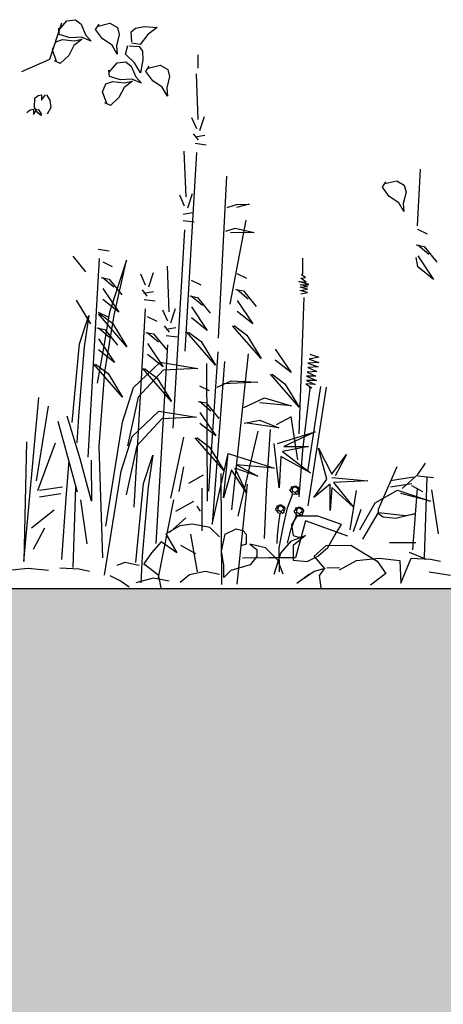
# Model space of a CAD drawing. Header units: metres. Extents: x 156019 to 158035, y 450584 to 451682.
# Tile 28 of 44: x 158033.236 to 158033.395, y 450742.968 to 450743.338. Entities that reach past the tile are written whole.
import ezdxf

# ---------------------------------------------------------------- set-up
doc = ezdxf.new("R2010")
doc.units = ezdxf.units.M
doc.layers.add('X-XX-AL-DETAIL1-GD', color=7, linetype='Continuous', lineweight=25)

msp = doc.modelspace()

# ---------------------------------------------------------------- hatches: boundary and pattern name
at = {"layer": 'X-XX-AL-DETAIL1-GD'}
h = msp.add_hatch(dxfattribs=at)
h.set_pattern_fill('AGW-GROND_ZAND-SO', color=256, scale=0.1, pattern_type=2)
h.set_pattern_definition([(37.5, (37210.51947, 8961.75956), (-0.00629933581, 0.1926823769), [0, -0.152, 0, -0.17, 0, -0.1625]), (7.5, (37210.51947, 8961.75956), (0.17697767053, 0.28221460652), [0, -0.082, 0, -0.137, 0, -0.0525]), (327.5, (37210.39647, 8961.75956), (0.311414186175, 0.000565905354), [0, -0.05, 0, -0.18, 0, -0.235]), (317.5, (37210.39647, 8961.75956), (0.30061266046, 0.0877675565), [0, -0.025, 0, -0.118, 0, -0.135])])
h.paths.add_polyline_path([(158033.1616, 450742.9745), (158032.3616, 450742.9745), (158032.3616, 450742.9245), (158031.6616, 450742.9245), (158028.9116, 450742.9245), (158025.6116, 450742.9245), (158025.3616, 450742.9245), (158025.3616, 450743.0245), (158024.5616, 450743.0245), (158024.5616, 450743.1245), (158022.8116, 450743.1245), (158022.8116, 450740.9245), (158028.9116, 450740.9245), (158031.6616, 450740.9245), (158031.8116, 450740.9245), (158032.1116, 450740.9245), (158035.1616, 450740.9245), (158035.1616, 450743.1245), (158033.1616, 450743.1245)])

# ---------------------------------------------------------------- linework, layer by layer
for p, q in [((158033.24747, 450743.32302), (158033.25193, 450743.33664)), ((158033.25087, 450743.33392), (158033.25382, 450743.33743)), ((158033.25382, 450743.33743), (158033.25706, 450743.33785)), ((158033.25706, 450743.33785), (158033.25916, 450743.33614)), ((158033.25916, 450743.33614), (158033.26086, 450743.33211)), ((158033.26461, 450743.33415), (158033.26588, 450743.33613)), ((158033.26553, 450743.33547), (158033.26999, 450743.33651)), ((158033.26999, 450743.33651), (158033.27283, 450743.3349)), ((158033.27954, 450743.33471), (158033.28275, 450743.33526)), ((158033.28275, 450743.33526), (158033.28771, 450743.33494)), ((158033.25094, 450743.33231), (158033.25076, 450743.33466)), ((158033.25511, 450743.33108), (158033.25094, 450743.33231)), ((158033.25936, 450743.33131), (158033.25511, 450743.33108)), ((158033.26294, 450743.32981), (158033.25936, 450743.33131)), ((158033.26086, 450743.33211), (158033.26294, 450743.32981)), ((158033.26721, 450743.33066), (158033.26461, 450743.33415)), ((158033.27349, 450743.33227), (158033.27243, 450743.32803)), ((158033.27283, 450743.3349), (158033.27349, 450743.33227)), ((158033.27787, 450743.33329), (158033.27954, 450743.33471)), ((158033.27813, 450743.32949), (158033.27787, 450743.33329)), ((158033.28419, 450743.33234), (158033.28133, 450743.32859)), ((158033.28771, 450743.33494), (158033.28419, 450743.33234)), ((158033.2484, 450743.3265), (158033.24966, 450743.32951)), ((158033.24966, 450743.32951), (158033.2522, 450743.33046)), ((158033.2522, 450743.33046), (158033.25653, 450743.3299)), ((158033.25647, 450743.3282), (158033.25453, 450743.32442)), ((158033.25956, 450743.33054), (158033.25647, 450743.3282)), ((158033.25653, 450743.3299), (158033.25956, 450743.33054)), ((158033.27075, 450743.32829), (158033.26721, 450743.33066)), ((158033.27271, 450743.32495), (158033.27075, 450743.32829)), ((158033.27243, 450743.32803), (158033.27271, 450743.32495)), ((158033.27586, 450743.32497), (158033.27674, 450743.32816)), ((158033.27713, 450743.32805), (158033.28093, 450743.32785)), ((158033.28133, 450743.32859), (158033.27807, 450743.32909)), ((158033.28093, 450743.32785), (158033.28214, 450743.32602)), ((158033.24994, 450743.32219), (158033.2484, 450743.3265)), ((158033.25453, 450743.32442), (158033.25136, 450743.32143)), ((158033.27923, 450743.32169), (158033.27586, 450743.32497)), ((158033.28214, 450743.32602), (158033.28231, 450743.32276)), ((158033.30308, 450743.31968), (158033.30306, 450743.32461)), ((158033.23691, 450743.31843), (158033.24747, 450743.32302)), ((158033.25136, 450743.32143), (158033.24924, 450743.32246)), ((158033.26969, 450743.31817), (158033.27264, 450743.32168)), ((158033.27264, 450743.32168), (158033.27588, 450743.3221)), ((158033.27588, 450743.3221), (158033.27798, 450743.32039)), ((158033.27798, 450743.32039), (158033.27968, 450743.31636)), ((158033.28138, 450743.31788), (158033.27923, 450743.32169)), ((158033.28231, 450743.32276), (158033.28138, 450743.31788)), ((158033.28343, 450743.3184), (158033.2847, 450743.32038)), ((158033.28434, 450743.31972), (158033.28881, 450743.32076)), ((158033.28881, 450743.32076), (158033.29165, 450743.31916)), ((158033.26976, 450743.31656), (158033.26958, 450743.31891)), ((158033.27393, 450743.31533), (158033.26976, 450743.31656)), ((158033.28603, 450743.31491), (158033.28343, 450743.3184)), ((158033.2923, 450743.31652), (158033.29125, 450743.31228)), ((158033.29165, 450743.31916), (158033.2923, 450743.31652)), ((158033.3031, 450743.3004), (158033.30242, 450743.31753)), ((158033.26721, 450743.31075), (158033.26848, 450743.31376)), ((158033.26848, 450743.31376), (158033.27102, 450743.31472)), ((158033.27102, 450743.31472), (158033.27535, 450743.31415)), ((158033.27818, 450743.31556), (158033.27393, 450743.31533)), ((158033.27838, 450743.31479), (158033.27529, 450743.31245)), ((158033.27535, 450743.31415), (158033.27838, 450743.31479)), ((158033.28175, 450743.31406), (158033.27818, 450743.31556)), ((158033.27968, 450743.31636), (158033.28175, 450743.31406)), ((158033.28956, 450743.31254), (158033.28603, 450743.31491)), ((158033.24187, 450743.30842), (158033.2431, 450743.30946)), ((158033.2431, 450743.30946), (158033.24433, 450743.30967)), ((158033.24433, 450743.30967), (158033.24435, 450743.30761)), ((158033.24435, 450743.30761), (158033.24578, 450743.30968)), ((158033.24619, 450743.30968), (158033.24744, 450743.30763)), ((158033.26875, 450743.30644), (158033.26721, 450743.31075)), ((158033.27529, 450743.31245), (158033.27334, 450743.30867)), ((158033.29153, 450743.3092), (158033.28956, 450743.31254)), ((158033.29125, 450743.31228), (158033.29153, 450743.3092)), ((158033.24168, 450743.30491), (158033.24187, 450743.30842)), ((158033.24744, 450743.30763), (158033.24787, 450743.30495)), ((158033.27018, 450743.30568), (158033.26806, 450743.30671)), ((158033.27334, 450743.30867), (158033.27018, 450743.30568)), ((158033.2388, 450743.30304), (158033.24003, 450743.30408)), ((158033.24003, 450743.30408), (158033.24127, 450743.30429)), ((158033.24127, 450743.30429), (158033.24128, 450743.30223)), ((158033.24128, 450743.30223), (158033.24271, 450743.3043)), ((158033.24293, 450743.30286), (158033.24168, 450743.30491)), ((158033.24437, 450743.30183), (158033.24293, 450743.30286)), ((158033.24312, 450743.3043), (158033.24437, 450743.30225)), ((158033.24787, 450743.30495), (158033.24643, 450743.30246)), ((158033.30252, 450743.29685), (158033.30073, 450743.30098)), ((158033.30371, 450743.29627), (158033.30546, 450743.30159)), ((158033.30314, 450743.29272), (158033.30135, 450743.29507)), ((158033.30195, 450743.29389), (158033.30549, 450743.2945)), ((158033.30196, 450743.29153), (158033.3061, 450743.29096)), ((158033.29851, 450743.27142), (158033.29784, 450743.28856)), ((158033.29821, 450743.21352), (158033.30257, 450743.28799)), ((158033.3853, 450743.26049), (158033.38637, 450743.28177)), ((158033.31061, 450743.21831), (158033.31385, 450743.27918)), ((158033.37208, 450743.27506), (158033.37334, 450743.27704)), ((158033.37299, 450743.27639), (158033.37745, 450743.27742)), ((158033.37745, 450743.27742), (158033.38029, 450743.27582)), ((158033.29913, 450743.26729), (158033.30087, 450743.27262)), ((158033.37468, 450743.27157), (158033.37208, 450743.27506)), ((158033.38095, 450743.27319), (158033.37989, 450743.26894)), ((158033.38029, 450743.27582), (158033.38095, 450743.27319)), ((158033.29794, 450743.26788), (158033.29615, 450743.272)), ((158033.31391, 450743.26737), (158033.31745, 450743.26857)), ((158033.32218, 450743.26859), (158033.31745, 450743.26738)), ((158033.31745, 450743.26857), (158033.32218, 450743.26859)), ((158033.37821, 450743.2692), (158033.37468, 450743.27157)), ((158033.38018, 450743.26586), (158033.37821, 450743.2692)), ((158033.37989, 450743.26894), (158033.38018, 450743.26586)), ((158033.29736, 450743.26492), (158033.30091, 450743.26553)), ((158033.29738, 450743.26256), (158033.30152, 450743.26199)), ((158033.31508, 450743.23116), (158033.32099, 450743.26267)), ((158033.29363, 450743.18455), (158033.29799, 450743.25901)), ((158033.31336, 450743.2585), (158033.3169, 450743.2597)), ((158033.324, 450743.25796), (158033.31514, 450743.25792)), ((158033.3169, 450743.2597), (158033.324, 450743.25796)), ((158033.3853, 450743.25931), (158033.38886, 450743.25755)), ((158033.2655, 450743.25176), (158033.26965, 450743.25119)), ((158033.38474, 450743.2534), (158033.3877, 450743.25282)), ((158033.38533, 450743.2534), (158033.38949, 450743.24988)), ((158033.3877, 450743.25282), (158033.39246, 450743.24694)), ((158033.25605, 450743.24913), (158033.26081, 450743.24325)), ((158033.26176, 450743.17375), (158033.26611, 450743.24822)), ((158033.2673, 450743.24704), (158033.27086, 450743.24529)), ((158033.27617, 450743.24768), (158033.26976, 450743.22815)), ((158033.27154, 450743.22698), (158033.27617, 450743.24768)), ((158033.34227, 450743.24258), (158033.34224, 450743.24842)), ((158033.38537, 450743.24513), (158033.38476, 450743.24867)), ((158033.38535, 450743.24926), (158033.39131, 450743.24043)), ((158033.2845, 450743.23768), (158033.28624, 450743.243)), ((158033.29223, 450743.22826), (158033.29155, 450743.24539)), ((158033.39131, 450743.24043), (158033.38537, 450743.24513)), ((158033.26674, 450743.24113), (158033.2697, 450743.24056)), ((158033.26733, 450743.24113), (158033.27149, 450743.23761)), ((158033.2697, 450743.24056), (158033.27446, 450743.23467)), ((158033.28331, 450743.23826), (158033.28151, 450743.24239)), ((158033.30045, 450743.24012), (158033.304, 450743.23837)), ((158033.31758, 450743.24257), (158033.32114, 450743.24082)), ((158033.34082, 450743.23965), (158033.3435, 450743.23942)), ((158033.34448, 450743.23845), (158033.34082, 450743.23965)), ((158033.34155, 450743.24087), (158033.34325, 450743.24113)), ((158033.3435, 450743.23942), (158033.34155, 450743.24087)), ((158033.34179, 450743.24209), (158033.34227, 450743.24258)), ((158033.34325, 450743.24113), (158033.34179, 450743.24209)), ((158033.26735, 450743.237), (158033.27331, 450743.22817)), ((158033.28392, 450743.23413), (158033.28214, 450743.23648)), ((158033.28273, 450743.2353), (158033.28628, 450743.23591)), ((158033.31702, 450743.23666), (158033.31998, 450743.23608)), ((158033.31761, 450743.23666), (158033.32177, 450743.23314)), ((158033.31998, 450743.23608), (158033.32474, 450743.2302)), ((158033.34132, 450743.23844), (158033.34448, 450743.23845)), ((158033.344, 450743.23772), (158033.34132, 450743.23844)), ((158033.34132, 450743.23747), (158033.344, 450743.23772)), ((158033.344, 450743.23675), (158033.34132, 450743.23747)), ((158033.34133, 450743.23625), (158033.344, 450743.23675)), ((158033.34401, 450743.23553), (158033.34133, 450743.23625)), ((158033.34158, 450743.23504), (158033.34401, 450743.23553)), ((158033.25732, 450743.2326), (158033.26268, 450743.22376)), ((158033.27331, 450743.22817), (158033.26737, 450743.23286)), ((158033.28275, 450743.23294), (158033.28689, 450743.23237)), ((158033.29989, 450743.23421), (158033.30284, 450743.23363)), ((158033.30048, 450743.23421), (158033.30463, 450743.23069)), ((158033.30284, 450743.23363), (158033.3076, 450743.22775)), ((158033.31763, 450743.23253), (158033.32359, 450743.22369)), ((158033.34087, 450743.18249), (158033.3428, 450743.23358)), ((158033.26562, 450743.22813), (158033.26918, 450743.22637)), ((158033.26976, 450743.22815), (158033.26747, 450743.21396)), ((158033.279, 450743.15493), (158033.28335, 450743.2294)), ((158033.29166, 450743.22471), (158033.28986, 450743.22884)), ((158033.29284, 450743.22413), (158033.29459, 450743.22945)), ((158033.3005, 450743.23008), (158033.30645, 450743.22124)), ((158033.32359, 450743.22369), (158033.31765, 450743.22839)), ((158033.25859, 450743.21628), (158033.26208, 450743.22693)), ((158033.26208, 450743.22693), (158033.26037, 450743.2151)), ((158033.27633, 450743.21518), (158033.26563, 450743.22754)), ((158033.26622, 450743.22754), (158033.27096, 450743.22402)), ((158033.2681, 450743.20569), (158033.27154, 450743.22698)), ((158033.28396, 450743.22645), (158033.28752, 450743.22469)), ((158033.30645, 450743.22124), (158033.30052, 450743.22594)), ((158033.26506, 450743.22222), (158033.26802, 450743.22164)), ((158033.26565, 450743.22222), (158033.26981, 450743.21869)), ((158033.26802, 450743.22164), (158033.27278, 450743.21576)), ((158033.27096, 450743.22402), (158033.27633, 450743.21518)), ((158033.2834, 450743.22054), (158033.28636, 450743.21996)), ((158033.28399, 450743.22054), (158033.28815, 450743.21701)), ((158033.29227, 450743.22058), (158033.29048, 450743.22294)), ((158033.29108, 450743.22176), (158033.29462, 450743.22237)), ((158033.30948, 450743.20826), (158033.29877, 450743.22061)), ((158033.29936, 450743.22062), (158033.30411, 450743.2171)), ((158033.32661, 450743.21071), (158033.3159, 450743.22306)), ((158033.3165, 450743.22307), (158033.32124, 450743.21955)), ((158033.26567, 450743.21808), (158033.27163, 450743.20925)), ((158033.28636, 450743.21996), (158033.29112, 450743.21408)), ((158033.29109, 450743.21939), (158033.29523, 450743.21882)), ((158033.30411, 450743.2171), (158033.30948, 450743.20826)), ((158033.32124, 450743.21955), (158033.32661, 450743.21071)), ((158033.25578, 450743.18672), (158033.25859, 450743.21628)), ((158033.26037, 450743.2151), (158033.25813, 450743.18909)), ((158033.26747, 450743.21396), (158033.26517, 450743.20154)), ((158033.27163, 450743.20925), (158033.26569, 450743.21395)), ((158033.28401, 450743.2164), (158033.28997, 450743.20757)), ((158033.28735, 450743.14138), (158033.2917, 450743.21585)), ((158033.31039, 450743.21325), (158033.30696, 450743.16092)), ((158033.33191, 450743.21428), (158033.33787, 450743.20545)), ((158033.28997, 450743.20757), (158033.28403, 450743.21227)), ((158033.31288, 450743.20957), (158033.30826, 450743.14862)), ((158033.31566, 450743.15393), (158033.32187, 450743.21246)), ((158033.33787, 450743.20545), (158033.33193, 450743.21015)), ((158033.34827, 450743.21123), (158033.34462, 450743.21048)), ((158033.34462, 450743.21048), (158033.34828, 450743.20928)), ((158033.34486, 450743.21243), (158033.34827, 450743.21123)), ((158033.27465, 450743.19627), (158033.26395, 450743.20862)), ((158033.26454, 450743.20862), (158033.26929, 450743.2051)), ((158033.26588, 450743.17791), (158033.2681, 450743.20569)), ((158033.27877, 450743.19983), (158033.28878, 450743.20934)), ((158033.28997, 450743.20639), (158033.28056, 450743.1963)), ((158033.29299, 450743.19459), (158033.28228, 450743.20694)), ((158033.28288, 450743.20694), (158033.28762, 450743.20342)), ((158033.28878, 450743.20934), (158033.30298, 450743.20705)), ((158033.30298, 450743.20705), (158033.28997, 450743.20639)), ((158033.30611, 450743.20892), (158033.30637, 450743.15722)), ((158033.34757, 450743.20588), (158033.34392, 450743.20561)), ((158033.34828, 450743.20928), (158033.34414, 450743.20902)), ((158033.34414, 450743.20902), (158033.34805, 450743.20758)), ((158033.34805, 450743.20758), (158033.34415, 450743.20732)), ((158033.34415, 450743.20732), (158033.34757, 450743.20588)), ((158033.26929, 450743.2051), (158033.27465, 450743.19627)), ((158033.28762, 450743.20342), (158033.29299, 450743.19459)), ((158033.31011, 450743.19999), (158033.31542, 450743.20238)), ((158033.31542, 450743.20238), (158033.32547, 450743.20184)), ((158033.34089, 450743.19247), (158033.33019, 450743.20482)), ((158033.33078, 450743.20482), (158033.33552, 450743.2013)), ((158033.34709, 450743.20417), (158033.34368, 450743.20415)), ((158033.34368, 450743.20415), (158033.34734, 450743.20247)), ((158033.34734, 450743.20247), (158033.34369, 450743.20245)), ((158033.34369, 450743.20245), (158033.34686, 450743.20101)), ((158033.34392, 450743.20561), (158033.34709, 450743.20417)), ((158033.2747, 450743.18681), (158033.27877, 450743.19983)), ((158033.3036, 450743.20055), (158033.30716, 450743.19879)), ((158033.32547, 450743.20184), (158033.31247, 450743.20118)), ((158033.33552, 450743.2013), (158033.34089, 450743.19247)), ((158033.34492, 450743.19954), (158033.34212, 450743.17641)), ((158033.34345, 450743.20123), (158033.34565, 450743.19978)), ((158033.34686, 450743.20101), (158033.34345, 450743.20123)), ((158033.34411, 450743.1684), (158033.34906, 450743.20029)), ((158033.35101, 450743.20005), (158033.34417, 450743.15551)), ((158033.34565, 450743.19978), (158033.34468, 450743.19978)), ((158033.23771, 450743.13463), (158033.24332, 450743.19611)), ((158033.28056, 450743.1963), (158033.27652, 450743.17796)), ((158033.30304, 450743.19464), (158033.306, 450743.19406)), ((158033.30363, 450743.19464), (158033.30779, 450743.19112)), ((158033.3202, 450743.19236), (158033.32787, 450743.19594)), ((158033.32787, 450743.19594), (158033.33793, 450743.19304)), ((158033.24683, 450743.1928), (158033.24237, 450743.16491)), ((158033.27827, 450743.18151), (158033.28828, 450743.19102)), ((158033.28828, 450743.19102), (158033.30248, 450743.18873)), ((158033.306, 450743.19406), (158033.31076, 450743.18818)), ((158033.33793, 450743.19304), (158033.3261, 450743.19416)), ((158033.25046, 450743.18728), (158033.25769, 450743.16073)), ((158033.25881, 450743.17314), (158033.254, 450743.18907)), ((158033.25813, 450743.18909), (158033.25759, 450743.17905)), ((158033.28947, 450743.18807), (158033.28007, 450743.17798)), ((158033.30248, 450743.18873), (158033.28947, 450743.18807)), ((158033.30365, 450743.19051), (158033.30961, 450743.18167)), ((158033.32023, 450743.18645), (158033.32613, 450743.18767)), ((158033.32613, 450743.18767), (158033.33324, 450743.18475)), ((158033.33792, 450743.1888), (158033.33233, 450743.18585)), ((158033.34043, 450743.17276), (158033.33792, 450743.1888)), ((158033.26839, 450743.14779), (158033.2747, 450743.18681)), ((158033.30961, 450743.18167), (158033.30367, 450743.18637)), ((158033.31804, 450743.15158), (158033.32556, 450743.18353)), ((158033.33324, 450743.18475), (158033.32141, 450743.18646)), ((158033.32879, 450743.16346), (158033.33015, 450743.18414)), ((158033.2742, 450743.16849), (158033.27827, 450743.18151)), ((158033.29281, 450743.15839), (158033.29762, 450743.18118)), ((158033.31263, 450743.16869), (158033.30193, 450743.18104)), ((158033.30252, 450743.18105), (158033.30727, 450743.17753)), ((158033.33274, 450743.1789), (158033.34688, 450743.18328)), ((158033.34688, 450743.18328), (158033.33521, 450743.17768)), ((158033.23867, 450743.17954), (158033.23771, 450743.13463)), ((158033.24291, 450743.16121), (158033.2496, 450743.17909)), ((158033.26727, 450743.13596), (158033.26588, 450743.17791)), ((158033.28007, 450743.17798), (158033.27602, 450743.15964)), ((158033.30727, 450743.17753), (158033.31263, 450743.16869)), ((158033.33344, 450743.16228), (158033.33151, 450743.17889)), ((158033.34445, 450743.17772), (158033.3346, 450743.17583)), ((158033.33521, 450743.17768), (158033.34445, 450743.17772)), ((158033.34212, 450743.17641), (158033.34075, 450743.15889)), ((158033.34814, 450743.17713), (158033.35312, 450743.16731)), ((158033.35128, 450743.16545), (158033.34814, 450743.17713)), ((158033.25356, 450743.15835), (158033.25467, 450743.17253)), ((158033.26303, 450743.15721), (158033.25881, 450743.17314)), ((158033.26295, 450743.17257), (158033.26303, 450743.15721)), ((158033.2825, 450743.16381), (158033.28599, 450743.17446)), ((158033.28599, 450743.17446), (158033.28428, 450743.16264)), ((158033.30826, 450743.14862), (158033.31428, 450743.17511)), ((158033.31252, 450743.15849), (158033.31428, 450743.17511)), ((158033.31428, 450743.17511), (158033.33155, 450743.16966)), ((158033.334, 450743.17398), (158033.33344, 450743.16228)), ((158033.34511, 450743.16788), (158033.334, 450743.17398)), ((158033.3346, 450743.17583), (158033.34511, 450743.16788)), ((158033.35312, 450743.16731), (158033.35863, 450743.17472)), ((158033.35863, 450743.17472), (158033.35436, 450743.1667)), ((158033.29588, 450743.16086), (158033.29768, 450743.1701)), ((158033.31555, 450743.16896), (158033.31252, 450743.15849)), ((158033.32113, 450743.16037), (158033.31555, 450743.16896)), ((158033.31677, 450743.16959), (158033.32113, 450743.16037)), ((158033.32541, 450743.16655), (158033.31677, 450743.16959)), ((158033.31738, 450743.17082), (158033.32541, 450743.16655)), ((158033.33155, 450743.16966), (158033.31738, 450743.17082)), ((158033.37065, 450743.15421), (158033.37766, 450743.1702)), ((158033.38536, 450743.16728), (158033.3883, 450743.17143)), ((158033.2679, 450743.12947), (158033.2742, 450743.16849)), ((158033.29956, 450743.16396), (158033.30509, 450743.16706)), ((158033.31186, 450743.126), (158033.31165, 450743.1676)), ((158033.34639, 450743.15866), (158033.35128, 450743.16545)), ((158033.35313, 450743.16608), (158033.36668, 450743.16491)), ((158033.38379, 450743.16618), (158033.37518, 450743.1649)), ((158033.37947, 450743.16194), (158033.38536, 450743.16728)), ((158033.38536, 450743.16669), (158033.39128, 450743.16613)), ((158033.38873, 450743.16619), (158033.3877, 450743.13605)), ((158033.25215, 450743.16249), (158033.24353, 450743.16121)), ((158033.25709, 450743.1625), (158033.25605, 450743.13236)), ((158033.27969, 450743.13425), (158033.2825, 450743.16381)), ((158033.28428, 450743.16264), (158033.28205, 450743.13663)), ((158033.30458, 450743.14614), (158033.3045, 450743.16214)), ((158033.31957, 450743.14395), (158033.32149, 450743.1636)), ((158033.32792, 450743.14326), (158033.32879, 450743.16346)), ((158033.33759, 450743.16134), (158033.33774, 450743.16175)), ((158033.33774, 450743.16175), (158033.33804, 450743.16182)), ((158033.33796, 450743.16219), (158033.33818, 450743.16256)), ((158033.33818, 450743.16186), (158033.33796, 450743.16219)), ((158033.33804, 450743.16182), (158033.33841, 450743.16175)), ((158033.33818, 450743.16256), (158033.33855, 450743.16267)), ((158033.33844, 450743.16205), (158033.3383, 450743.16138)), ((158033.3383, 450743.16138), (158033.33848, 450743.16086)), ((158033.33877, 450743.16234), (158033.33844, 450743.16205)), ((158033.33855, 450743.16267), (158033.33881, 450743.16253)), ((158033.33936, 450743.16242), (158033.33877, 450743.16234)), ((158033.33881, 450743.16253), (158033.33881, 450743.16238)), ((158033.33885, 450743.16256), (158033.33907, 450743.1629)), ((158033.33907, 450743.1629), (158033.33955, 450743.1629)), ((158033.34, 450743.16228), (158033.33936, 450743.16242)), ((158033.33955, 450743.1629), (158033.33984, 450743.16279)), ((158033.33984, 450743.16257), (158033.33981, 450743.16235)), ((158033.33984, 450743.16279), (158033.33984, 450743.16257)), ((158033.33985, 450743.16235), (158033.33999, 450743.16261)), ((158033.33999, 450743.16261), (158033.34047, 450743.1625)), ((158033.34026, 450743.16198), (158033.34, 450743.16228)), ((158033.3404, 450743.16202), (158033.34026, 450743.16198)), ((158033.34026, 450743.16198), (158033.34044, 450743.16169)), ((158033.34044, 450743.16169), (158033.34033, 450743.16128)), ((158033.34092, 450743.16191), (158033.3404, 450743.16202)), ((158033.34063, 450743.16213), (158033.34044, 450743.16206)), ((158033.34047, 450743.1625), (158033.34059, 450743.16235)), ((158033.34059, 450743.16235), (158033.34063, 450743.16213)), ((158033.34104, 450743.16143), (158033.34092, 450743.16191)), ((158033.34093, 450743.16095), (158033.34104, 450743.16143)), ((158033.35252, 450743.16361), (158033.34639, 450743.15866)), ((158033.35257, 450743.15376), (158033.35252, 450743.16361)), ((158033.35315, 450743.16238), (158033.35257, 450743.15376)), ((158033.36119, 450743.15504), (158033.35315, 450743.16238)), ((158033.36668, 450743.16491), (158033.35375, 450743.16423)), ((158033.35375, 450743.16423), (158033.36119, 450743.15504)), ((158033.38319, 450743.16371), (158033.37519, 450743.16244)), ((158033.38302, 450743.16314), (158033.38717, 450743.16079)), ((158033.38355, 450743.13898), (158033.38521, 450743.16204)), ((158033.39053, 450743.16147), (158033.39298, 450743.14494)), ((158033.25154, 450743.16002), (158033.24354, 450743.15875)), ((158033.2519, 450743.13529), (158033.25356, 450743.15835)), ((158033.25888, 450743.15778), (158033.26133, 450743.14125)), ((158033.29379, 450743.15769), (158033.28788, 450743.1279)), ((158033.33655, 450743.15472), (158033.33855, 450743.15993)), ((158033.33774, 450743.16075), (158033.33759, 450743.16134)), ((158033.33815, 450743.1606), (158033.33774, 450743.16075)), ((158033.33812, 450743.16042), (158033.33826, 450743.16075)), ((158033.33845, 450743.15986), (158033.33812, 450743.16042)), ((158033.33848, 450743.16086), (158033.33815, 450743.1606)), ((158033.33826, 450743.16075), (158033.33856, 450743.1609)), ((158033.33912, 450743.15968), (158033.33845, 450743.15986)), ((158033.33856, 450743.1609), (158033.33911, 450743.16061)), ((158033.33911, 450743.16061), (158033.33952, 450743.16061)), ((158033.33953, 450743.15998), (158033.33912, 450743.15968)), ((158033.33948, 450743.16057), (158033.33953, 450743.15998)), ((158033.33952, 450743.16061), (158033.33956, 450743.16017)), ((158033.33956, 450743.16017), (158033.34004, 450743.15983)), ((158033.33996, 450743.16076), (158033.33967, 450743.16068)), ((158033.34019, 450743.16106), (158033.33996, 450743.16076)), ((158033.34004, 450743.15983), (158033.34064, 450743.16013)), ((158033.34041, 450743.16098), (158033.34019, 450743.16106)), ((158033.34026, 450743.16106), (158033.34063, 450743.1608)), ((158033.34067, 450743.16058), (158033.34041, 450743.16098)), ((158033.34063, 450743.1608), (158033.34093, 450743.16095)), ((158033.34064, 450743.16013), (158033.34067, 450743.16058)), ((158033.36004, 450743.14648), (158033.36233, 450743.16126)), ((158033.36945, 450743.15657), (158033.37771, 450743.16134)), ((158033.37771, 450743.16134), (158033.39014, 450743.15726)), ((158033.39014, 450743.15726), (158033.37889, 450743.16016)), ((158033.29469, 450743.15347), (158033.30144, 450743.1572)), ((158033.30392, 450743.15352), (158033.30268, 450743.15536)), ((158033.33219, 450743.15424), (158033.33234, 450743.15465)), ((158033.33235, 450743.15365), (158033.33219, 450743.15424)), ((158033.33234, 450743.15465), (158033.33264, 450743.15473)), ((158033.33256, 450743.1551), (158033.33278, 450743.15547)), ((158033.33278, 450743.15476), (158033.33256, 450743.1551)), ((158033.33264, 450743.15473), (158033.33301, 450743.15465)), ((158033.33278, 450743.15547), (158033.33315, 450743.15558)), ((158033.33304, 450743.15495), (158033.3329, 450743.15428)), ((158033.3329, 450743.15428), (158033.33308, 450743.15377)), ((158033.33337, 450743.15525), (158033.33304, 450743.15495)), ((158033.33315, 450743.15558), (158033.33341, 450743.15543)), ((158033.33396, 450743.15532), (158033.33337, 450743.15525)), ((158033.33341, 450743.15543), (158033.33341, 450743.15529)), ((158033.33345, 450743.15547), (158033.33367, 450743.1558)), ((158033.33367, 450743.1558), (158033.33415, 450743.15581)), ((158033.3346, 450743.15518), (158033.33396, 450743.15532)), ((158033.33415, 450743.15581), (158033.33444, 450743.1557)), ((158033.33445, 450743.15547), (158033.33441, 450743.15525)), ((158033.33444, 450743.1557), (158033.33445, 450743.15547)), ((158033.33445, 450743.15525), (158033.33459, 450743.15551)), ((158033.33459, 450743.15551), (158033.33507, 450743.1554)), ((158033.33486, 450743.15489), (158033.3346, 450743.15518)), ((158033.335, 450743.15492), (158033.33486, 450743.15489)), ((158033.33486, 450743.15489), (158033.33504, 450743.15459)), ((158033.33486, 450743.14749), (158033.33655, 450743.15472)), ((158033.33504, 450743.15459), (158033.33493, 450743.15418)), ((158033.33552, 450743.15482), (158033.335, 450743.15492)), ((158033.33523, 450743.15504), (158033.33504, 450743.15496)), ((158033.33507, 450743.1554), (158033.33519, 450743.15526)), ((158033.33519, 450743.15526), (158033.33523, 450743.15504)), ((158033.33564, 450743.15434), (158033.33552, 450743.15482)), ((158033.33553, 450743.15385), (158033.33564, 450743.15434)), ((158033.33952, 450743.15431), (158033.33974, 450743.15468)), ((158033.33974, 450743.15398), (158033.33952, 450743.15431)), ((158033.33974, 450743.15468), (158033.34011, 450743.1548)), ((158033.34, 450743.15417), (158033.33986, 450743.1535)), ((158033.34033, 450743.15447), (158033.34, 450743.15417)), ((158033.34011, 450743.1548), (158033.34037, 450743.15465)), ((158033.34092, 450743.15454), (158033.34033, 450743.15447)), ((158033.34037, 450743.15465), (158033.34037, 450743.1545)), ((158033.34041, 450743.15469), (158033.34063, 450743.15502)), ((158033.34063, 450743.15502), (158033.34111, 450743.15502)), ((158033.34156, 450743.1544), (158033.34092, 450743.15454)), ((158033.34111, 450743.15502), (158033.3414, 450743.15491)), ((158033.3414, 450743.15469), (158033.34137, 450743.15447)), ((158033.3414, 450743.15491), (158033.3414, 450743.15469)), ((158033.34141, 450743.15447), (158033.34155, 450743.15473)), ((158033.34155, 450743.15473), (158033.34203, 450743.15462)), ((158033.34182, 450743.1541), (158033.34156, 450743.1544)), ((158033.34196, 450743.15414), (158033.34182, 450743.1541)), ((158033.34182, 450743.1541), (158033.342, 450743.15381)), ((158033.34248, 450743.15403), (158033.34196, 450743.15414)), ((158033.34218, 450743.15425), (158033.342, 450743.15418)), ((158033.34203, 450743.15462), (158033.34215, 450743.15448)), ((158033.34215, 450743.15448), (158033.34218, 450743.15425)), ((158033.34259, 450743.15355), (158033.34248, 450743.15403)), ((158033.36123, 450743.14589), (158033.36414, 450743.15418)), ((158033.36359, 450743.14649), (158033.36945, 450743.15657)), ((158033.37065, 450743.15244), (158033.37065, 450743.15421)), ((158033.24911, 450743.15386), (158033.24052, 450743.14704)), ((158033.29226, 450743.14546), (158033.29839, 450743.15103)), ((158033.33275, 450743.15351), (158033.33235, 450743.15365)), ((158033.33272, 450743.15332), (158033.33286, 450743.15366)), ((158033.33305, 450743.15277), (158033.33272, 450743.15332)), ((158033.33308, 450743.15377), (158033.33275, 450743.15351)), ((158033.33286, 450743.15366), (158033.33316, 450743.15381)), ((158033.33372, 450743.15259), (158033.33305, 450743.15277)), ((158033.33361, 450743.15248), (158033.3331, 450743.14915)), ((158033.33316, 450743.15381), (158033.33372, 450743.15351)), ((158033.33372, 450743.15351), (158033.33412, 450743.15351)), ((158033.33413, 450743.15288), (158033.33372, 450743.15259)), ((158033.33409, 450743.15348), (158033.33413, 450743.15288)), ((158033.33412, 450743.15351), (158033.33416, 450743.15307)), ((158033.33416, 450743.15307), (158033.33465, 450743.15274)), ((158033.33457, 450743.15366), (158033.33427, 450743.15359)), ((158033.33479, 450743.15396), (158033.33457, 450743.15366)), ((158033.33465, 450743.15274), (158033.33524, 450743.15304)), ((158033.33501, 450743.15389), (158033.33479, 450743.15396)), ((158033.33486, 450743.15396), (158033.33523, 450743.1537)), ((158033.33527, 450743.15348), (158033.33501, 450743.15389)), ((158033.33523, 450743.1537), (158033.33553, 450743.15385)), ((158033.33524, 450743.15304), (158033.33527, 450743.15348)), ((158033.33975, 450743.15181), (158033.33761, 450743.14631)), ((158033.34004, 450743.15156), (158033.33803, 450743.14838)), ((158033.33915, 450743.15346), (158033.3393, 450743.15387)), ((158033.3393, 450743.15287), (158033.33915, 450743.15346)), ((158033.3393, 450743.15387), (158033.3396, 450743.15394)), ((158033.33971, 450743.15272), (158033.3393, 450743.15287)), ((158033.3396, 450743.15394), (158033.33997, 450743.15387)), ((158033.33968, 450743.15254), (158033.33982, 450743.15287)), ((158033.34001, 450743.15199), (158033.33968, 450743.15254)), ((158033.34004, 450743.15298), (158033.33971, 450743.15272)), ((158033.33982, 450743.15287), (158033.34012, 450743.15302)), ((158033.33986, 450743.1535), (158033.34004, 450743.15298)), ((158033.34068, 450743.15181), (158033.34001, 450743.15199)), ((158033.34784, 450743.1516), (158033.34004, 450743.15156)), ((158033.34012, 450743.15302), (158033.34067, 450743.15273)), ((158033.34067, 450743.15273), (158033.34108, 450743.15273)), ((158033.34109, 450743.1521), (158033.34068, 450743.15181)), ((158033.34104, 450743.15269), (158033.34109, 450743.1521)), ((158033.34108, 450743.15273), (158033.34112, 450743.15229)), ((158033.34112, 450743.15229), (158033.3416, 450743.15196)), ((158033.34152, 450743.15288), (158033.34123, 450743.15281)), ((158033.34175, 450743.15318), (158033.34152, 450743.15288)), ((158033.3416, 450743.15196), (158033.34219, 450743.15226)), ((158033.34197, 450743.15311), (158033.34175, 450743.15318)), ((158033.34182, 450743.15318), (158033.34219, 450743.15292)), ((158033.342, 450743.15381), (158033.34189, 450743.1534)), ((158033.34223, 450743.1527), (158033.34197, 450743.15311)), ((158033.34219, 450743.15292), (158033.34249, 450743.15307)), ((158033.34219, 450743.15226), (158033.34223, 450743.1527)), ((158033.34249, 450743.15307), (158033.34259, 450743.15355)), ((158033.35681, 450743.14847), (158033.34784, 450743.1516)), ((158033.36479, 450743.14296), (158033.37065, 450743.15303)), ((158033.37065, 450743.15303), (158033.38071, 450743.1519)), ((158033.37243, 450743.15127), (158033.37065, 450743.15244)), ((158033.37717, 450743.1507), (158033.37243, 450743.15127)), ((158033.38425, 450743.15251), (158033.37717, 450743.1507)), ((158033.38071, 450743.1519), (158033.38425, 450743.15251)), ((158033.24545, 450743.14707), (158033.24118, 450743.13905)), ((158033.29618, 450743.14793), (158033.29088, 450743.14495)), ((158033.30091, 450743.14854), (158033.29618, 450743.14793)), ((158033.30742, 450743.14739), (158033.30091, 450743.14854)), ((158033.31098, 450743.14387), (158033.30742, 450743.14739)), ((158033.31321, 450743.14479), (158033.31724, 450743.14683)), ((158033.31724, 450743.14683), (158033.31984, 450743.14626)), ((158033.3331, 450743.14915), (158033.33271, 450743.1443)), ((158033.33345, 450743.13969), (158033.33486, 450743.14749)), ((158033.33803, 450743.14838), (158033.33863, 450743.14434)), ((158033.34322, 450743.14985), (158033.33954, 450743.13596)), ((158033.35914, 450743.14415), (158033.34322, 450743.14985)), ((158033.35423, 450743.14441), (158033.35681, 450743.14847)), ((158033.29088, 450743.14495), (158033.29505, 450743.13788)), ((158033.3028, 450743.13074), (158033.30027, 450743.14488)), ((158033.3118, 450743.13842), (158033.31321, 450743.14479)), ((158033.31764, 450743.12603), (158033.31957, 450743.14395)), ((158033.31984, 450743.14626), (158033.32101, 450743.14482)), ((158033.32101, 450743.14482), (158033.32103, 450743.14107)), ((158033.33271, 450743.1443), (158033.33255, 450743.14132)), ((158033.33761, 450743.14631), (158033.33641, 450743.14145)), ((158033.33806, 450743.14231), (158033.34325, 450743.14436)), ((158033.33863, 450743.14434), (158033.34065, 450743.14377)), ((158033.34325, 450743.14436), (158033.33865, 450743.14058)), ((158033.34065, 450743.14377), (158033.34268, 450743.14378)), ((158033.35165, 450743.13978), (158033.35423, 450743.14441)), ((158033.28912, 450743.14198), (158033.28559, 450743.13783)), ((158033.29505, 450743.13788), (158033.28912, 450743.14198)), ((158033.30216, 450743.13751), (158033.2966, 450743.14056)), ((158033.32103, 450743.14107), (158033.31901, 450743.14048)), ((158033.32825, 450743.13966), (158033.32247, 450743.14108)), ((158033.32247, 450743.14108), (158033.32508, 450743.13907)), ((158033.3329, 450743.13506), (158033.32825, 450743.13966)), ((158033.3335, 450743.13073), (158033.33345, 450743.13969)), ((158033.33404, 450743.13767), (158033.33806, 450743.14231)), ((158033.33865, 450743.14058), (158033.33868, 450743.13509)), ((158033.34647, 450743.13658), (158033.35107, 450743.14064)), ((158033.34791, 450743.13658), (158033.35165, 450743.13978)), ((158033.35107, 450743.14064), (158033.36031, 450743.14069)), ((158033.36031, 450743.14069), (158033.37016, 450743.13467)), ((158033.38466, 450743.14162), (158033.37481, 450743.14157)), ((158033.28205, 450743.13663), (158033.28151, 450743.12658)), ((158033.28559, 450743.13783), (158033.28265, 450743.13368)), ((158033.31269, 450743.13323), (158033.3118, 450743.13842)), ((158033.32943, 450743.13591), (158033.31961, 450743.13586)), ((158033.32509, 450743.13647), (158033.32251, 450743.13328)), ((158033.32508, 450743.13907), (158033.32509, 450743.13647)), ((158033.33954, 450743.13596), (158033.32943, 450743.13591)), ((158033.33148, 450743.12986), (158033.33404, 450743.13767)), ((158033.34388, 450743.13454), (158033.34791, 450743.13658)), ((158033.35053, 450743.13198), (158033.34647, 450743.13658)), ((158033.36241, 450743.13493), (158033.37092, 450743.13582)), ((158033.37092, 450743.13582), (158033.37859, 450743.13501)), ((158033.37906, 450743.1265), (158033.38284, 450743.13588)), ((158033.38839, 450743.13548), (158033.38221, 450743.13791)), ((158033.38284, 450743.13588), (158033.39008, 450743.13549)), ((158033.23076, 450743.13124), (158033.23927, 450743.13213)), ((158033.23927, 450743.13213), (158033.24694, 450743.13132)), ((158033.2512, 450743.13219), (158033.25844, 450743.1318)), ((158033.27556, 450743.13423), (158033.27261, 450743.13304)), ((158033.28088, 450743.13308), (158033.27556, 450743.13423)), ((158033.28265, 450743.13368), (158033.28503, 450743.13192)), ((158033.28503, 450743.13192), (158033.288, 450743.12957)), ((158033.31271, 450743.12861), (158033.31269, 450743.13323)), ((158033.32251, 450743.13328), (158033.3153, 450743.13122)), ((158033.33495, 450743.12988), (158033.3329, 450743.13506)), ((158033.33868, 450743.13509), (158033.34388, 450743.13454)), ((158033.35053, 450743.13198), (158033.3465, 450743.1308)), ((158033.34853, 450743.12937), (158033.35053, 450743.13198)), ((158033.35125, 450743.13225), (158033.35598, 450743.13228)), ((158033.35603, 450743.13149), (158033.36241, 450743.13493)), ((158033.37016, 450743.13467), (158033.37336, 450743.13007)), ((158033.37859, 450743.13501), (158033.37906, 450743.1265)), ((158033.39008, 450743.13549), (158033.39392, 450743.13466)), ((158033.25844, 450743.1318), (158033.26227, 450743.13097)), ((158033.26995, 450743.12931), (158033.27422, 450743.1272)), ((158033.28623, 450743.12838), (158033.27973, 450743.12657)), ((158033.29215, 450743.12723), (158033.28623, 450743.12838)), ((158033.288, 450743.12957), (158033.28921, 450743.12426)), ((158033.29982, 450743.12963), (158033.29629, 450743.12666)), ((158033.30573, 450743.13084), (158033.29982, 450743.12963)), ((158033.31105, 450743.12969), (158033.30573, 450743.13084)), ((158033.3153, 450743.13122), (158033.31271, 450743.12861)), ((158033.34475, 450743.12986), (158033.34004, 450743.12629)), ((158033.3465, 450743.1308), (158033.34275, 450743.12818)), ((158033.34913, 450743.12475), (158033.34853, 450743.12937)), ((158033.37336, 450743.13007), (158033.36761, 450743.12571)), ((158033.39765, 450743.12937), (158033.38964, 450743.13057)), ((158033.27422, 450743.1272), (158033.27721, 450743.12509))]:
    msp.add_line(p, q)
at = {"layer": 'X-XX-AL-DETAIL1-GD', "flags": 128}
msp.add_lwpolyline([(158031.6616, 450743.1245), (158031.8116, 450743.1245), (158032.1116, 450743.1245), (158032.9116, 450743.1245), (158035.1616, 450743.1245)], dxfattribs=at)

doc.saveas('drawing.dxf')
